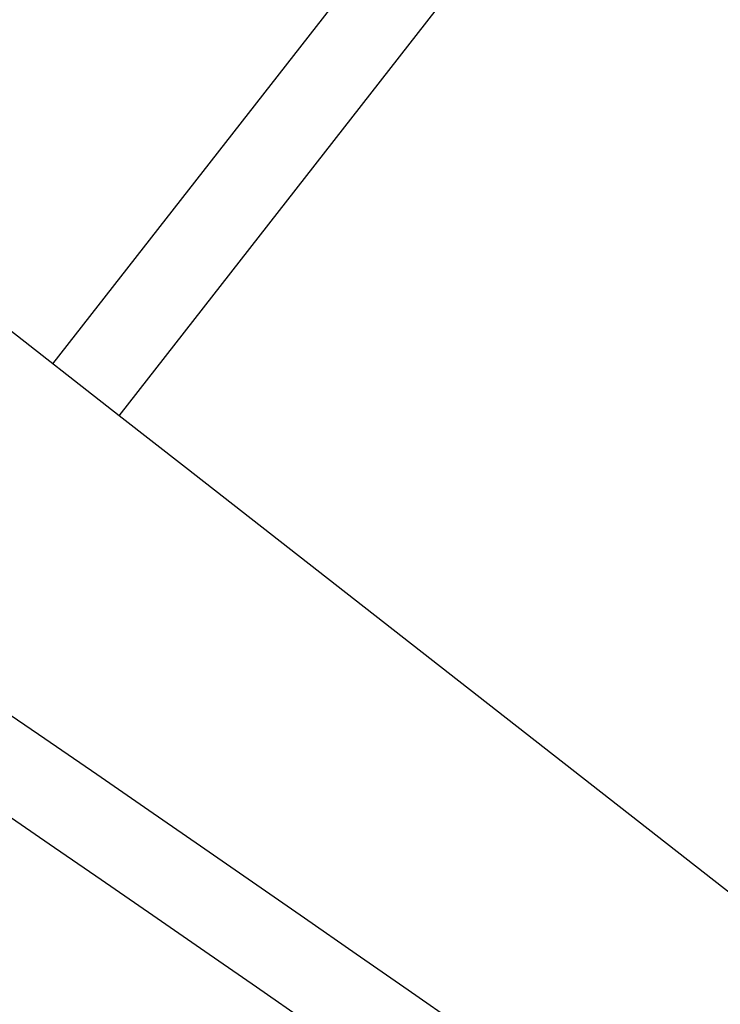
# Model space of a CAD drawing. Header units: millimetres. Extents: x 9903 to 16053, y 652 to 4977.
# Tile 48 of 83: x 11699 to 11724, y 1365 to 1400. Entities that reach past the tile are written whole.
import ezdxf

# ---------------------------------------------------------------- set-up
doc = ezdxf.new("R2010")
doc.units = ezdxf.units.MM
doc.header["$LTSCALE"] = 20
doc.header["$PDSIZE"] = -1
doc.linetypes.add('SLD-Solido', pattern=[0])
doc.layers.add('QUOTE', color=1, linetype='SLD-Solido')
doc.layers.add('SCHIZZI', color=9, linetype='Continuous')
doc.styles.add('SLDTEXTSTYLE2', font='GOTHIC.TTF', dxfattribs={"width": 0.913})
doc.dimstyles.new('SLDDIMSTYLE0', dxfattribs={"dimtxt": 70, "dimasz": 66.04, "dimexe": 0, "dimexo": 0.0625, "dimgap": 17.5, "dimtad": 1, "dimrnd": 1e-09, "dimzin": 12, "dimdsep": 46, "dimtxsty": 'SLDTEXTSTYLE2', "dimsah": 1, "dimcen": 0.09, "dimadec": 0, "dimazin": 3, "dimtfac": 1, "dimtofl": 0, "dimtmove": 0, "dimatfit": 3, "dimfxl": 1, "dimfrac": 2, "dimtolj": 1, "dimtzin": 12, "dimarcsym": 0})

# ---------------------------------------------------------------- blocks, each defined once
blk = doc.blocks.new('_D_4')
at = {"layer": 'Defpoints', "color": 0, "transparency": 16777216}
for p in [(10639.954, 1695.897), (11793.374, 1295.786), (11697.471, 1019.322)]:
    blk.add_point(p, dxfattribs=at)
at = {"layer": 'QUOTE', "color": 0, "lineweight": -2, "transparency": 16777216}
for p, q in [((10639.933, 1695.838), (10544.051, 1419.433)), ((10606.444, 1397.79), (11635.078, 1040.966)), ((11793.353, 1295.727), (11697.471, 1019.322))]:
    blk.add_line(p, q, dxfattribs=at)
at = {"layer": 'QUOTE', "color": 0, "transparency": 16777216}
for points in [[(10610.051, 1408.189), (10602.836, 1387.391), (10544.051, 1419.433)], [(11638.686, 1051.364), (11631.471, 1030.567), (11697.471, 1019.322)]]:
    blk.add_solid(points, dxfattribs=at)
at = {"layer": 'QUOTE', "color": 0, "transparency": 16777216, "insert": (11133.108, 1311.437), "char_height": 70, "attachment_point": 2, "rotation": 340.8688, "style": 'SLDTEXTSTYLE2'}
blk.add_mtext('\\A1;1220.85', dxfattribs=at)

msp = doc.modelspace()

# ---------------------------------------------------------------- linework, layer by layer
msp.add_arc((10635.003, -180.677), 1881.633, 52.036297, 69.54265)
at = {"layer": 'SCHIZZI'}
for p, q in [((11700.167, 1387.642), (11841.77, 1568.885)), ((11702.531, 1385.795), (11844.134, 1567.038)), ((11702.531, 1385.795), (11697.803, 1389.489)), ((11704.895, 1383.948), (11702.531, 1385.795)), ((11750.6, 1348.24), (11704.895, 1383.948))]:
    msp.add_line(p, q, dxfattribs=at)
msp.add_arc((10635.003, -180.677), 1884.633, 52.03624, 69.543378, dxfattribs=at)

# ---------------------------------------------------------------- dimensions: what is measured, and where the dimension line sits
at = {"layer": 'QUOTE'}
dim = msp.add_linear_dim(base=(11697.471, 1019.322), p1=(10639.954, 1695.897), p2=(11793.374, 1295.786), angle=340.8688, dimstyle='SLDDIMSTYLE0', dxfattribs=at)
dim.commit()
dim.dimension.update_dxf_attribs({"geometry": '_D_4', "text_midpoint": (11103.277, 1225.443), "dimtype": 160})

doc.saveas('drawing.dxf')
